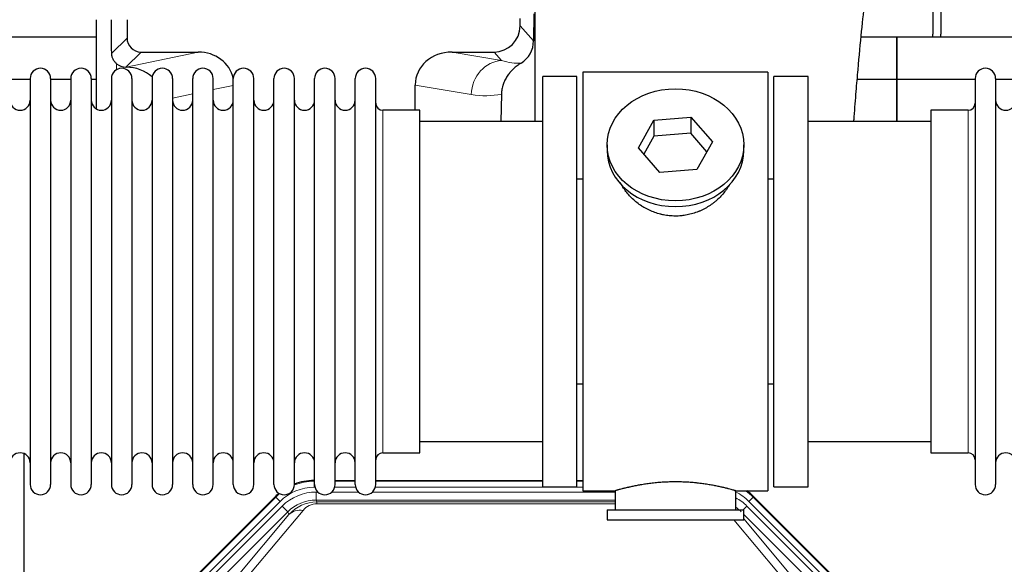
# Model space of a CAD drawing. Header units: inches. Extents: x 0 to 20790, y -12 to 14700.
# Tile 19 of 184: x 2489 to 2978, y 5170 to 5440. Entities that reach past the tile are written whole.
import ezdxf

# ---------------------------------------------------------------- set-up
doc = ezdxf.new("R2010")
doc.units = ezdxf.units.IN
doc.layers.add('1', color=7, linetype='Continuous', true_color=0xffffff)

msp = doc.modelspace()

# ---------------------------------------------------------------- linework, layer by layer
at = {"layer": '1', "color": 2, "linetype": 'Continuous', "lineweight": 25}
for p, q in [((2942.725, 5476.173), (2942.725, 5433.301)), ((2946.725, 5476.173), (2946.725, 5433.301)), ((2744.252, 5443.34), (2744.197, 5429.892)), ((2744.775, 5444.688), (2744.775, 5389.802)), ((2526.707, 5440.462), (2526.707, 5396.192)), ((2542.085, 5440.462), (2542.085, 5431.361)), ((2737.49, 5437.348), (2737.49, 5441.064)), ((2526.712, 5431.776), (2434.725, 5431.776)), ((2924.725, 5431.776), (2907.033, 5431.776)), ((2924.725, 5410.801), (2924.725, 5431.776)), ((2924.725, 5431.776), (2924.725, 5410.801)), ((3016.712, 5431.776), (2924.725, 5431.776)), ((2549.059, 5424.388), (2577.52, 5424.388)), ((2703.688, 5424.388), (2724.539, 5424.388)), ((2541.52, 5416.848), (2541.678, 5416.848)), ((2768.725, 5414.301), (2768.725, 5206.301)), ((2860.725, 5414.301), (2768.725, 5414.301)), ((2860.725, 5414.301), (2860.725, 5206.301)), ((2493.925, 5410.801), (2483.925, 5410.801)), ((2493.925, 5411.201), (2493.925, 5209.401)), ((2504.125, 5411.201), (2504.125, 5209.401)), ((2514.123, 5410.801), (2504.126, 5410.801)), ((2514.125, 5411.201), (2514.125, 5209.401)), ((2526.705, 5410.801), (2524.324, 5410.801)), ((2524.325, 5411.201), (2524.325, 5209.401)), ((2534.325, 5411.201), (2534.325, 5209.401)), ((2544.525, 5411.201), (2544.525, 5209.401)), ((2554.525, 5411.201), (2554.525, 5209.401)), ((2564.725, 5411.201), (2564.725, 5209.401)), ((2574.725, 5209.401), (2574.725, 5411.2)), ((2584.925, 5209.401), (2584.925, 5411.201)), ((2594.925, 5209.401), (2594.925, 5411.201)), ((2605.125, 5209.401), (2605.125, 5411.201)), ((2615.125, 5209.401), (2615.125, 5411.2)), ((2625.325, 5209.401), (2625.325, 5411.201)), ((2635.325, 5209.401), (2635.325, 5411.2)), ((2645.525, 5209.401), (2645.525, 5411.201)), ((2655.525, 5209.401), (2655.525, 5411.2)), ((2665.725, 5209.401), (2665.725, 5411.201)), ((2765.725, 5412.301), (2748.725, 5412.301)), ((2748.725, 5208.301), (2748.725, 5412.301)), ((2765.725, 5208.301), (2765.725, 5412.301)), ((2863.725, 5208.301), (2863.725, 5412.301)), ((2880.725, 5412.301), (2863.725, 5412.301)), ((2880.725, 5208.301), (2880.725, 5412.301)), ((2924.725, 5410.801), (2905.097, 5410.801)), ((2924.725, 5410.801), (2924.725, 5389.799)), ((2963.727, 5410.801), (2924.725, 5410.801)), ((2924.725, 5389.8), (2924.725, 5410.801)), ((2963.725, 5411.201), (2963.725, 5209.401)), ((2973.925, 5411.201), (2973.925, 5209.401)), ((2983.925, 5410.801), (2973.925, 5410.801)), ((2685.351, 5395.45), (2685.351, 5408)), ((2728.24, 5403.5), (2727.874, 5389.8)), ((2687.725, 5395.451), (2669.225, 5395.451)), ((2687.725, 5225.151), (2687.725, 5395.451)), ((2960.225, 5395.451), (2941.725, 5395.451)), ((2941.725, 5395.451), (2941.725, 5225.151)), ((2748.725, 5389.801), (2687.72, 5389.801)), ((2796.334, 5376.828), (2804.005, 5390.596)), ((2804.005, 5390.596), (2822.396, 5392.037)), ((2804.005, 5390.596), (2804.005, 5382.565)), ((2822.396, 5392.037), (2822.396, 5384.007)), ((2822.396, 5392.037), (2833.116, 5379.711)), ((2941.73, 5389.801), (2880.725, 5389.801)), ((2804.005, 5382.565), (2799.061, 5373.692)), ((2822.396, 5384.007), (2804.005, 5382.565)), ((2830.389, 5374.817), (2822.396, 5384.007)), ((2833.116, 5379.711), (2825.445, 5365.943)), ((2780.725, 5378.27), (2780.725, 5375.402)), ((2807.053, 5364.502), (2796.334, 5376.828)), ((2848.725, 5375.402), (2848.725, 5378.27)), ((2825.445, 5365.943), (2807.053, 5364.502)), ((2765.725, 5361.301), (2768.725, 5361.301)), ((2860.725, 5361.301), (2863.725, 5361.301)), ((2768.725, 5259.301), (2765.725, 5259.301)), ((2863.725, 5259.301), (2860.725, 5259.301)), ((2687.72, 5230.801), (2748.725, 5230.801)), ((2880.725, 5230.801), (2941.73, 5230.801)), ((2490.724, 5224.811), (2490.724, 4801.301)), ((2669.225, 5225.151), (2687.725, 5225.151)), ((2941.725, 5225.151), (2960.225, 5225.151)), ((2634.965, 5211.401), (2635.327, 5211.401)), ((2645.527, 5211.401), (2655.525, 5211.401)), ((2665.725, 5211.401), (2748.722, 5211.401)), ((2748.725, 5208.301), (2765.725, 5208.301)), ((2765.722, 5211.401), (2768.724, 5211.401)), ((2863.725, 5208.301), (2880.725, 5208.301)), ((2572.084, 5159.688), (2615.9, 5203.504)), ((2768.725, 5206.301), (2784.725, 5206.301)), ((2784.725, 5206.301), (2784.725, 5196.801)), ((2844.32, 5206.301), (2860.725, 5206.301)), ((2844.725, 5196.801), (2844.725, 5206.417)), ((2853.55, 5203.504), (2897.366, 5159.688)), ((2780.725, 5196.801), (2848.725, 5196.801)), ((2780.725, 5196.801), (2780.725, 5191.801)), ((2848.725, 5191.801), (2848.725, 5196.801)), ((2780.725, 5191.801), (2848.725, 5191.801))]:
    msp.add_line(p, q, dxfattribs=at)
at = {"layer": '1', "color": 110, "linetype": 'Continuous', "lineweight": 13}
for p, q in [((2737.49, 5437.348), (2744.197, 5429.892)), ((2534.467, 5423.743), (2542.085, 5431.361)), ((2549.059, 5424.388), (2541.52, 5416.848)), ((2541.678, 5416.848), (2577.52, 5424.388)), ((2703.688, 5424.388), (2728.33, 5420.173)), ((2728.33, 5420.173), (2724.539, 5424.388)), ((2536.916, 5415.64), (2536.916, 5418.554)), ((2594.925, 5407.812), (2584.925, 5405.708)), ((2713.196, 5403.237), (2685.351, 5408)), ((2574.725, 5403.563), (2564.725, 5401.459)), ((2669.225, 5225.151), (2669.225, 5395.451)), ((2960.225, 5395.451), (2960.225, 5225.151)), ((2634.965, 5211.401), (2635.121, 5211.026)), ((2635.121, 5211.026), (2635.326, 5211.026)), ((2635.121, 5208.03), (2635.121, 5211.026)), ((2645.526, 5211.026), (2655.527, 5211.026)), ((2665.727, 5211.026), (2748.722, 5211.026)), ((2765.723, 5211.026), (2768.724, 5211.026)), ((2616.055, 5203.129), (2615.9, 5203.504)), ((2635.513, 5208.03), (2635.121, 5208.03)), ((2636.097, 5205.673), (2636.945, 5205.673)), ((2636.097, 5201.678), (2636.097, 5205.673)), ((2643.907, 5205.673), (2657.145, 5205.673)), ((2655.714, 5208.03), (2645.339, 5208.03)), ((2664.107, 5205.673), (2784.723, 5205.673)), ((2768.724, 5208.03), (2665.54, 5208.03)), ((2853.55, 5203.504), (2853.395, 5203.129)), ((2572.464, 5159.538), (2616.055, 5203.129)), ((2618.173, 5201.01), (2574.583, 5157.42)), ((2576.974, 5156.478), (2619.15, 5198.653)), ((2618.173, 5201.01), (2616.055, 5203.129)), ((2621.974, 5195.829), (2619.15, 5198.653)), ((2784.723, 5201.678), (2636.097, 5201.678)), ((2636.097, 5201.678), (2636.492, 5200.724)), ((2636.492, 5200.724), (2784.722, 5200.724)), ((2636.492, 5199.845), (2636.492, 5200.724)), ((2784.722, 5199.845), (2636.492, 5199.845)), ((2848.447, 5196.801), (2850.3, 5198.653)), ((2892.475, 5156.478), (2850.3, 5198.653)), ((2853.395, 5203.129), (2851.276, 5201.01)), ((2894.867, 5157.42), (2851.276, 5201.01)), ((2853.395, 5203.129), (2896.985, 5159.538)), ((2621.974, 5195.829), (2579.799, 5153.653)), ((2596.45, 5163.319), (2622.528, 5194.492)), ((2629.589, 5196.538), (2603.512, 5165.365)), ((2622.528, 5194.492), (2621.974, 5195.829)), ((2889.651, 5153.653), (2848.725, 5194.578)), ((2865.938, 5165.365), (2843.823, 5191.8)), ((2848.725, 5192.335), (2872.999, 5163.319))]:
    msp.add_line(p, q, dxfattribs=at)
at = {"layer": '1', "color": 2, "linetype": 'Continuous', "lineweight": 25}
for centre, radius, start, end in [((2920.725, 5433.301), 22, 356.02453, 0), ((2924.725, 5433.301), 22, 356.02453, 0), ((2499.025, 5411.201), 5.1, 0, 180), ((2519.225, 5411.201), 5.1, 0, 180), ((2539.425, 5411.201), 5.1, 0, 180), ((2559.625, 5411.201), 5.1, 0, 180), ((2579.825, 5411.201), 5.1, 0, 180), ((2600.025, 5411.201), 5.1, 0, 180), ((2620.225, 5411.201), 5.1, 0, 180), ((2640.425, 5411.201), 5.1, 0, 180), ((2660.625, 5411.201), 5.1, 0, 180), ((2968.825, 5411.201), 5.1, 0, 180), ((2488.925, 5400.451), 5, 180, 0), ((2509.125, 5400.451), 5, 180, 0), ((2529.325, 5400.451), 5, 180, 0), ((2549.525, 5400.451), 5, 180, 0), ((2569.725, 5400.451), 5, 180, 0), ((2589.925, 5400.451), 5, 180, 0), ((2610.125, 5400.451), 5, 180, 0), ((2630.325, 5400.451), 5, 180, 0), ((2650.525, 5400.451), 5, 180, 0), ((2978.925, 5400.451), 5, 180, 0), ((2669.225, 5398.951), 3.5, 180, 270), ((2960.225, 5398.951), 3.5, 270, 0), ((2488.925, 5220.151), 5, 0, 180), ((2509.125, 5220.151), 5, 0, 180), ((2529.325, 5220.151), 5, 0, 180), ((2549.525, 5220.151), 5, 0, 180), ((2569.725, 5220.151), 5, 0, 180), ((2589.925, 5220.151), 5, 0, 180), ((2610.125, 5220.151), 5, 0, 180), ((2630.325, 5220.151), 5, 0, 180), ((2650.525, 5220.151), 5, 0, 180), ((2669.225, 5221.651), 3.5, 90, 180), ((2960.225, 5221.651), 3.5, 0, 90), ((2978.925, 5220.151), 5, 0, 180), ((2499.025, 5209.401), 5.1, 180, 0), ((2519.225, 5209.401), 5.1, 180, 0), ((2539.425, 5209.401), 5.1, 180, 0), ((2559.625, 5209.401), 5.1, 180, 0), ((2579.825, 5209.401), 5.1, 180, 0), ((2600.025, 5209.401), 5.1, 180, 0), ((2620.225, 5209.401), 5.1, 180, 0), ((2640.425, 5209.401), 5.1, 180, 0), ((2660.625, 5209.401), 5.1, 180, 0), ((2968.825, 5209.401), 5.1, 180, 0)]:
    msp.add_arc(centre, radius, start, end, dxfattribs=at)
for centre, major_axis, ratio, start_param, end_param in [((2536.916, 4990.178), (10.169, -1338.72), 0.0006671, 1.9006036, 1.9138344), ((2724.45, 5437.437), (-8.754, 9.732), 0.993147, 2.4124357, 3.9763944), ((2549.112, 5431.414), (4.987, 4.987), 0.9924325, 2.3599928, 3.9231925), ((2731.157, 5429.981), (12.412, -4.015), 0.9953148, 5.572067, 6.5905896), ((2576.903, 5407.323), (-18.076, -3.802), 0.9203203, 3.1559659, 4.4876926), ((2704.445, 5407.323), (18.879, -3.229), 0.8876007, 1.7611606, 3.2922561), ((2541.52, 5423.822), (-7.027, 0), 0.9924325, 0.8563441, 1.5707963), ((2541.678, 5399.913), (-18.402, 0), 0.9203203, 3.9349859, 4.712389), ((2814.725, 5375.402), (34, 0), 0.819152, 3.1416663, 6.2831608), ((2634.996, 5184.364, 0), (10.349, -24.985), 0.998395, 2.7494612, 3.1145601), ((2634.996, 5184.364, 0), (10.349, -24.985), 0.998395, 3.4494404, 3.5337241), ((2834.454, 5184.364, 0), (-10.349, -24.985), 0.998395, 2.7494612, 2.9094018)]:
    msp.add_ellipse(centre, major_axis=major_axis, ratio=ratio, start_param=start_param, end_param=end_param, dxfattribs=at)
at = {"layer": '1', "color": 110, "linetype": 'Continuous', "lineweight": 13}
for centre, major_axis, ratio, start_param, end_param in [((2728.33, 5403.237), (-2.866, -16.757), 0.8876007, 3.3319569, 4.8630524), ((2728.087, 5433.394), (17.605, -10.298), 0.5880236, 5.056727, 5.602163), ((2712.952, 5433.394), (33.02, -17.025), 0.7759833, 5.0998257, 5.5373073), ((2635.148, 5183.997, 0), (10.345, -24.976), 0.9987509, 2.7494612, 3.1209322), ((2635.148, 5183.997, 0), (10.345, -24.976), 0.9987509, 3.439392, 3.5337241), ((2635.148, 5183.997, 0), (9.199, -22.209), 0.998395, 2.7494612, 3.5337241), ((2636.124, 5181.64, 0), (-9.199, 22.209), 0.998395, 5.8910538, 6.6753168), ((2834.302, 5183.997, 0), (-9.199, -22.209), 0.998395, 2.7494612, 3.0857139), ((2834.302, 5183.997), (-10.345, -24.976), 0.9987509, 2.7494612, 2.9335669), ((2636.124, 5181.64), (7.671, -18.519), 0.9977549, 2.7494612, 3.5337241), ((2637.046, 5179.415), (4.311, -20.925), 0.9337003, 2.9520749, 3.7363379), ((2637.046, 5188.523), (2.389, -11.128), 0.8742439, 2.9560698, 3.7403327), ((2833.325, 5181.64, 0), (9.199, 22.209), 0.998395, 5.8910538, 6.1816355), ((2629.589, 5187.43), (-7.67, 6.416), 0.860824, 5.3364913, 6.1801624), ((2833.325, 5181.64, 0), (-7.671, -18.519), 0.9977549, 2.7494612, 2.9288368)]:
    msp.add_ellipse(centre, major_axis=major_axis, ratio=ratio, start_param=start_param, end_param=end_param, dxfattribs=at)
at = {"layer": '1', "color": 2, "linetype": 'Continuous', "lineweight": 25}
msp.add_ellipse((2814.725, 5378.27), major_axis=(34, 0), ratio=0.819152, dxfattribs=at)
for points, knots in [([(2903.423, 5389.849), (2903.482, 5390.656), (2903.867, 5395.796), (2904.557, 5404.549), (2905.784, 5419.048), (2907.299, 5434.906), (2909.033, 5451.131), (2910.423, 5463.797), (2911.214, 5469.437), (2911.183, 5470.003), (2911.096, 5469.988)], [0, 0, 0, 0, 0.0209699, 0.1342168, 0.236439, 0.4335227, 0.6253698, 0.8247311, 0.9321253, 1, 1, 1, 1]), ([(2536.916, 5418.554), (2536.726, 5418.717), (2536.547, 5418.888), (2536.208, 5419.246), (2536.049, 5419.432), (2535.75, 5419.821), (2535.61, 5420.023), (2535.464, 5420.26), (2535.448, 5420.286), (2535.417, 5420.339), (2535.401, 5420.366), (2535.354, 5420.446), (2535.264, 5420.608), (2535.18, 5420.772), (2535.022, 5421.104), (2534.929, 5421.329), (2534.767, 5421.79), (2534.699, 5422.026), (2534.629, 5422.326), (2534.615, 5422.387), (2534.591, 5422.508), (2534.579, 5422.569), (2534.547, 5422.753), (2534.529, 5422.876), (2534.485, 5423.245), (2534.469, 5423.493), (2534.467, 5423.743)], [0, 0, 0, 0, 0.125, 0.125, 0.25, 0.25, 0.375, 0.375, 0.390625, 0.390625, 0.40625, 0.40625, 0.4375, 0.5, 0.5, 0.625, 0.625, 0.75, 0.75, 0.78125, 0.78125, 0.8125, 0.8125, 0.875, 0.875, 1, 1, 1, 1]), ([(2737.953, 5418.875), (2737.612, 5418.669), (2736.944, 5418.24), (2735.982, 5417.551), (2735.061, 5416.814), (2734.474, 5416.29), (2733.901, 5415.75), (2733.622, 5415.472), (2733.078, 5414.899), (2732.813, 5414.604), (2732.492, 5414.224), (2732.428, 5414.147), (2732.301, 5413.993), (2732.114, 5413.761), (2731.932, 5413.526), (2731.577, 5413.052), (2731.124, 5412.407), (2730.714, 5411.74), (2730.325, 5411.06), (2730.141, 5410.715), (2729.796, 5410.011), (2729.635, 5409.653), (2729.336, 5408.925), (2729.198, 5408.554), (2729.041, 5408.082), (2729.01, 5407.987), (2728.966, 5407.844), (2728.951, 5407.797), (2728.922, 5407.701), (2728.851, 5407.462), (2728.785, 5407.222), (2728.637, 5406.645), (2728.553, 5406.258), (2728.413, 5405.478), (2728.358, 5405.086), (2728.276, 5404.297), (2728.25, 5403.9), (2728.24, 5403.5)], [0, 0, 0, 0, 0.0625, 0.125, 0.1875, 0.25, 0.25, 0.3125, 0.3125, 0.375, 0.375, 0.390625, 0.390625, 0.40625, 0.4375, 0.4375, 0.5, 0.5625, 0.5625, 0.625, 0.625, 0.6875, 0.6875, 0.75, 0.75, 0.765625, 0.765625, 0.7734375, 0.7734375, 0.78125, 0.8125, 0.8125, 0.875, 0.875, 0.9375, 0.9375, 1, 1, 1, 1]), ([(2817.583, 5342.978), (2816.591, 5342.884), (2815.603, 5342.839), (2813.634, 5342.846), (2812.653, 5342.897), (2810.699, 5343.095), (2809.725, 5343.242), (2808.512, 5343.485), (2808.27, 5343.537), (2807.907, 5343.619), (2807.786, 5343.647), (2807.544, 5343.705), (2806.943, 5343.852), (2806.349, 5344.017), (2804.939, 5344.445), (2804.018, 5344.774), (2802.216, 5345.513), (2801.334, 5345.924), (2800.04, 5346.601), (2799.613, 5346.837), (2799.086, 5347.145), (2798.981, 5347.208), (2798.772, 5347.333), (2798.459, 5347.523), (2798.151, 5347.718), (2797.134, 5348.377), (2796.352, 5348.936), (2794.853, 5350.114), (2794.135, 5350.734), (2792.761, 5352.031), (2792.105, 5352.708), (2790.858, 5354.122), (2790.277, 5354.847), (2789.198, 5356.329), (2788.699, 5357.086), (2787.956, 5358.34), (2787.686, 5358.827), (2787.433, 5359.32)], [0, 0, 0, 0, 0.0792205, 0.0792205, 0.1584409, 0.1584409, 0.2376614, 0.2376614, 0.2574665, 0.2574665, 0.2673691, 0.2673691, 0.2772716, 0.3168819, 0.3168819, 0.3961024, 0.3961024, 0.4753228, 0.4753228, 0.5149331, 0.5149331, 0.5248356, 0.5248356, 0.5347382, 0.5545433, 0.5545433, 0.6337638, 0.6337638, 0.7129842, 0.7129842, 0.7922047, 0.7922047, 0.8714252, 0.8714252, 0.9506456, 0.9506456, 1, 1, 1, 1]), ([(2841.623, 5358.581), (2841.463, 5358.292), (2841.297, 5358.004), (2841.066, 5357.619), (2841.006, 5357.522), (2840.886, 5357.328), (2840.705, 5357.037), (2840.518, 5356.75), (2840.136, 5356.179), (2839.873, 5355.804), (2839.054, 5354.696), (2838.471, 5353.978), (2837.231, 5352.588), (2836.574, 5351.915), (2835.705, 5351.104), (2835.441, 5350.863), (2835.171, 5350.625), (2834.99, 5350.467), (2834.899, 5350.389), (2834.442, 5350), (2834.07, 5349.697), (2832.934, 5348.816), (2832.15, 5348.263), (2830.529, 5347.227), (2829.693, 5346.744), (2828.398, 5346.075), (2827.959, 5345.861), (2827.291, 5345.554), (2827.067, 5345.454), (2826.728, 5345.308), (2826.614, 5345.26), (2826.387, 5345.165), (2826.273, 5345.118), (2825.244, 5344.704), (2824.317, 5344.38), (2822.437, 5343.823), (2821.484, 5343.589), (2820.036, 5343.308), (2819.55, 5343.225), (2818.816, 5343.119), (2818.57, 5343.087), (2818.078, 5343.028), (2817.831, 5343.001), (2817.583, 5342.978)], [0, 0, 0, 0, 0.0354008, 0.0354008, 0.0474583, 0.0474583, 0.0595158, 0.0836308, 0.0836308, 0.1318607, 0.1318607, 0.2283206, 0.2283206, 0.3247806, 0.3247806, 0.3488955, 0.360953, 0.360953, 0.3730105, 0.3730105, 0.4212405, 0.4212405, 0.5177004, 0.5177004, 0.6141603, 0.6141603, 0.6623903, 0.6623903, 0.6865053, 0.6865053, 0.6985627, 0.6985627, 0.7106202, 0.7106202, 0.8070802, 0.8070802, 0.9035401, 0.9035401, 0.95177, 0.95177, 0.975885, 0.975885, 1, 1, 1, 1]), ([(2844.725, 5206.301), (2844.725, 5206.301), (2844.677, 5206.314), (2844.533, 5206.356), (2844.473, 5206.373), (2844.364, 5206.404), (2844.305, 5206.421), (2844.239, 5206.44), (2844.193, 5206.453), (2844.17, 5206.459), (2843.951, 5206.521), (2843.711, 5206.589), (2843.139, 5206.747), (2842.808, 5206.838), (2842.058, 5207.039), (2841.638, 5207.15), (2841.114, 5207.284), (2841.055, 5207.299), (2840.936, 5207.33), (2840.876, 5207.345), (2840.693, 5207.391), (2840.569, 5207.423), (2840.189, 5207.518), (2839.926, 5207.582), (2839.11, 5207.781), (2838.53, 5207.918), (2837.295, 5208.198), (2836.641, 5208.341), (2835.603, 5208.557), (2835.248, 5208.629), (2834.792, 5208.72), (2834.7, 5208.738), (2834.516, 5208.774), (2834.239, 5208.828), (2833.957, 5208.882), (2833.011, 5209.059), (2832.229, 5209.198), (2830.611, 5209.465), (2829.777, 5209.594), (2828.486, 5209.776), (2827.612, 5209.894), (2826.711, 5210.004), (2826.14, 5210.07), (2826.025, 5210.083), (2825.795, 5210.108), (2825.451, 5210.146), (2825.104, 5210.182), (2824.409, 5210.253), (2823.943, 5210.297), (2822.536, 5210.42), (2821.587, 5210.49), (2819.665, 5210.604), (2818.693, 5210.647), (2817.462, 5210.684), (2817.092, 5210.694), (2816.658, 5210.703), (2816.472, 5210.706), (2816.348, 5210.708), (2816.286, 5210.709), (2815.726, 5210.718), (2815.23, 5210.722), (2813.747, 5210.722), (2812.763, 5210.707), (2810.809, 5210.649), (2809.837, 5210.606), (2808.389, 5210.521), (2807.907, 5210.49), (2807.188, 5210.437), (2806.948, 5210.419), (2806.589, 5210.39), (2806.47, 5210.38), (2806.231, 5210.36), (2806.113, 5210.35), (2805.047, 5210.257), (2804.122, 5210.163), (2802.315, 5209.955), (2801.432, 5209.842), (2799.708, 5209.599), (2798.868, 5209.47), (2797.946, 5209.318), (2797.843, 5209.301), (2797.64, 5209.267), (2797.337, 5209.215), (2797.039, 5209.163), (2796.448, 5209.059), (2796.063, 5208.989), (2794.932, 5208.776), (2794.212, 5208.633), (2792.835, 5208.346), (2792.18, 5208.203), (2791.402, 5208.027), (2791.172, 5207.974), (2790.946, 5207.922), (2790.797, 5207.887), (2790.722, 5207.87), (2790.355, 5207.783), (2790.071, 5207.715), (2789.254, 5207.517), (2788.751, 5207.391), (2787.829, 5207.154), (2787.41, 5207.044), (2786.845, 5206.892), (2786.667, 5206.844), (2786.417, 5206.776), (2786.295, 5206.743), (2786.18, 5206.711), (2786.105, 5206.69), (2786.068, 5206.68), (2785.742, 5206.59), (2785.501, 5206.522), (2785.115, 5206.413), (2784.969, 5206.371), (2784.823, 5206.329), (2784.787, 5206.318), (2784.75, 5206.308), (2784.74, 5206.305), (2784.728, 5206.302), (2784.725, 5206.301), (2784.725, 5206.301)], [0, 0, 0, 0, 0.0311289, 0.0311289, 0.0467558, 0.0467558, 0.0545693, 0.0584761, 0.0584761, 0.0623828, 0.0623828, 0.0936367, 0.0936367, 0.1248906, 0.1248906, 0.1561445, 0.1561445, 0.1600513, 0.1600513, 0.163958, 0.163958, 0.1717715, 0.1717715, 0.1873984, 0.1873984, 0.2186523, 0.2186523, 0.2499062, 0.2499062, 0.2655332, 0.2655332, 0.2694399, 0.2694399, 0.2733467, 0.2811601, 0.2811601, 0.3124141, 0.3124141, 0.343668, 0.343668, 0.3592949, 0.3749219, 0.3749219, 0.3788286, 0.3788286, 0.3827353, 0.3905488, 0.3905488, 0.4061758, 0.4061758, 0.4374297, 0.4374297, 0.4686836, 0.4686836, 0.4764971, 0.4804038, 0.4823572, 0.4823572, 0.4843105, 0.4843105, 0.4999375, 0.4999375, 0.5311914, 0.5311914, 0.5624453, 0.5624453, 0.5780723, 0.5780723, 0.5858857, 0.5858857, 0.5897925, 0.5897925, 0.5936992, 0.5936992, 0.6249531, 0.6249531, 0.656207, 0.656207, 0.6874609, 0.6874609, 0.6913677, 0.6913677, 0.6952744, 0.7030879, 0.7030879, 0.7187148, 0.7187148, 0.7499687, 0.7499687, 0.7812227, 0.7812227, 0.7890361, 0.7929429, 0.7929429, 0.7968496, 0.7968496, 0.8124766, 0.8124766, 0.8437305, 0.8437305, 0.8749844, 0.8749844, 0.8906113, 0.8906113, 0.8984248, 0.9023315, 0.9023315, 0.9062383, 0.9062383, 0.9374922, 0.9374922, 0.9687461, 0.9687461, 0.984373, 0.984373, 0.9921865, 0.9921865, 1, 1, 1, 1])]:
    msp.add_open_spline(points, degree=3, knots=knots, dxfattribs=at)

doc.saveas('drawing.dxf')
